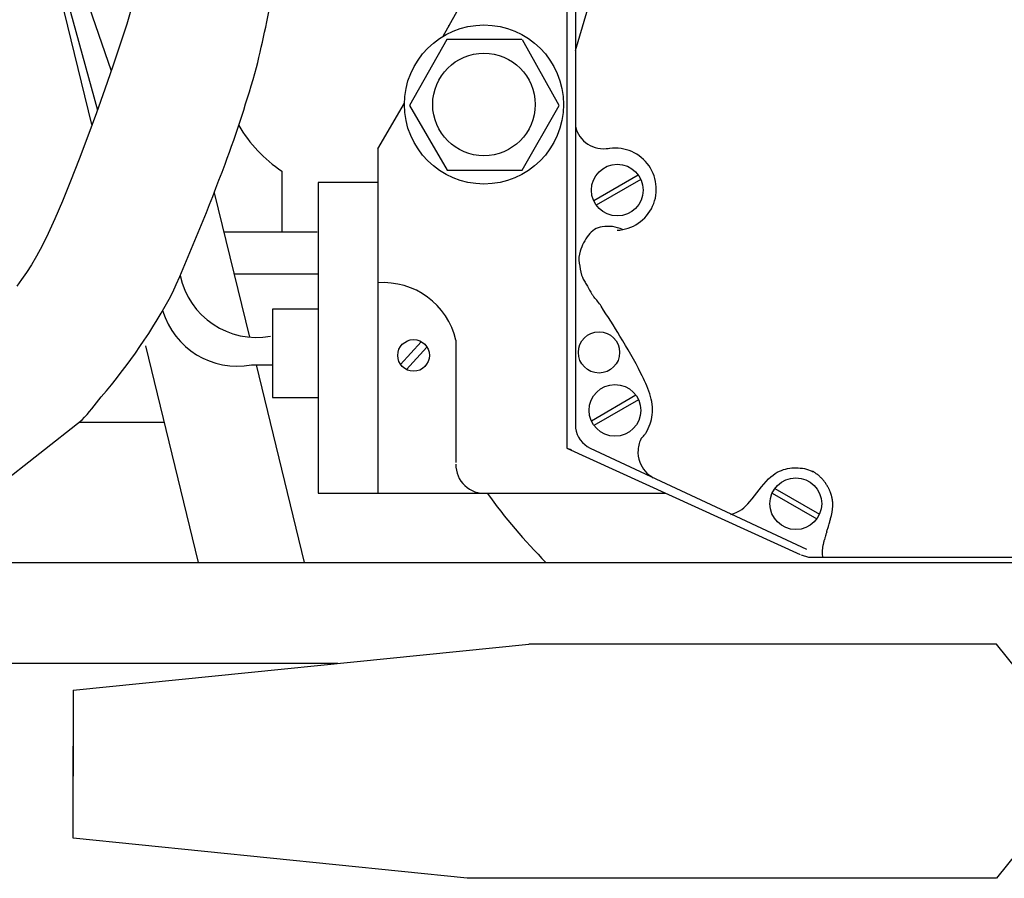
# Model space of a CAD drawing. Extents: x 149 to 250, y -977 to -912.
# Tile 101 of 156: x 239.797 to 240.031, y -963.524 to -963.32. Entities that reach past the tile are written whole.
import ezdxf

# ---------------------------------------------------------------- set-up
doc = ezdxf.new("R2010")
doc.units = 0
doc.header["$MEASUREMENT"] = 0
doc.layers.get('0').update_dxf_attribs({"linetype": 'CONTINUOUS'})

msp = doc.modelspace()

# ---------------------------------------------------------------- linework, layer by layer
for p, q in [((239.7957018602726, -963.2714965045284), (239.8136502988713, -963.3451119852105)), ((239.9287402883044, -963.302792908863), (239.9287402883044, -963.4173141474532)), ((239.9287402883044, -963.3275567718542), (239.9340033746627, -963.3098678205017)), ((239.8077896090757, -963.315136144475), (239.8150449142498, -963.3417325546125)), ((239.8122039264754, -963.3145045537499), (239.818348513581, -963.3323639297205)), ((239.8233567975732, -963.3168000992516), (239.822017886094, -963.321221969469)), ((239.822017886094, -963.321221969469), (239.8204800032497, -963.3260318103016)), ((239.8204800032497, -963.3260318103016), (239.8187413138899, -963.331231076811)), ((239.8187413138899, -963.331231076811), (239.8168423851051, -963.336707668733)), ((239.8168423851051, -963.336707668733), (239.8148343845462, -963.3423210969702)), ((239.8817146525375, -963.3508966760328), (239.8880691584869, -963.3400468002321)), ((239.8148343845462, -963.3423210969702), (239.812768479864, -963.3479308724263)), ((239.812768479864, -963.3479308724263), (239.8106958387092, -963.3533965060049)), ((239.8817146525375, -963.3508966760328), (239.8817146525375, -963.4327630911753)), ((239.8106958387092, -963.3533965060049), (239.8086676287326, -963.358577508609)), ((239.8589225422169, -963.3562267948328), (239.8589225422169, -963.3706230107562)), ((239.9436860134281, -963.3571369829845), (239.933090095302, -963.363254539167)), ((239.9443005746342, -963.3582013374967), (239.9337045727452, -963.3643189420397)), ((239.8086676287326, -963.358577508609), (239.806735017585, -963.3633333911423)), ((239.8817146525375, -963.3589186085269), (239.8675274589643, -963.3589186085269)), ((239.8675274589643, -963.3589186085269), (239.8675274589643, -963.4327630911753)), ((239.8428169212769, -963.3613574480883), (239.8511878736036, -963.3956908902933)), ((239.806735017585, -963.3633333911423), (239.8049491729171, -963.3675236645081)), ((239.8049491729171, -963.3675236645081), (239.8033467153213, -963.371049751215)), ((239.8033467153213, -963.371049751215), (239.8019060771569, -963.3739807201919)), ((239.8450759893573, -963.3706230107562), (239.8672973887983, -963.3706230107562)), ((239.8019060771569, -963.3739807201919), (239.8005911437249, -963.3764275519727)), ((239.8005911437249, -963.3764275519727), (239.7993658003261, -963.3785012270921)), ((239.7993658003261, -963.3785012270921), (239.7981939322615, -963.3803127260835)), ((239.7981939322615, -963.3803127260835), (239.797039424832, -963.3819730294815)), ((239.8475137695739, -963.3806215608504), (239.8675274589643, -963.3806215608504)), ((239.797039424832, -963.3819730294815), (239.7958661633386, -963.3835931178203)), ((239.8675274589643, -963.3889962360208), (239.8567181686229, -963.3889962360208)), ((239.8567181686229, -963.3889962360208), (239.8567181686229, -963.4100691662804)), ((239.8264808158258, -963.3977363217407), (239.8390434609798, -963.4492619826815)), ((239.8871222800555, -963.4021640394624), (239.8920778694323, -963.3967657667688)), ((239.8934338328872, -963.3980704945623), (239.8885379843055, -963.403403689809)), ((239.9003201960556, -963.3964277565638), (239.9003201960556, -963.4254747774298)), ((239.8516924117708, -963.402310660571), (239.8565316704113, -963.402310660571)), ((239.8528018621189, -963.402310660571), (239.8642492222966, -963.4492619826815)), ((239.943130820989, -963.4095124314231), (239.9325349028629, -963.4156299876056)), ((239.8567181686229, -963.4100691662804), (239.8675274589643, -963.4100691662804)), ((239.9437453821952, -963.4105767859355), (239.9331493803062, -963.4166943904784)), ((239.7703852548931, -963.4475423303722), (239.8113982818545, -963.4153763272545)), ((239.8109170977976, -963.4158931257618), (239.8309076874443, -963.4158931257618)), ((239.932236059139, -963.4220911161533), (239.9837037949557, -963.4460981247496)), ((239.9752137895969, -963.428920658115), (239.9757340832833, -963.4284926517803)), ((239.9757340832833, -963.4284926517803), (239.976242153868, -963.4281303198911)), ((239.976242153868, -963.4281303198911), (239.9767409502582, -963.4278268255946)), ((239.9767409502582, -963.4278268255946), (239.9772334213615, -963.4275753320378)), ((239.9772334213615, -963.4275753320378), (239.9777225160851, -963.4273690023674)), ((239.9777225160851, -963.4273690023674), (239.9782111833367, -963.4272009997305)), ((239.9782111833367, -963.4272009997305), (239.9787023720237, -963.427064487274)), ((239.9787023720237, -963.427064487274), (239.9791982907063, -963.4269537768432)), ((239.9791982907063, -963.4269537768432), (239.9796981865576, -963.4268677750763)), ((239.9796981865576, -963.4268677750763), (239.9802005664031, -963.426806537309)), ((239.9802005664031, -963.426806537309), (239.9807039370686, -963.426770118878)), ((239.9807039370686, -963.426770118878), (239.98120680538, -963.4267585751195)), ((239.98120680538, -963.4267585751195), (239.9817076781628, -963.4267719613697)), ((239.9817076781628, -963.4267719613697), (239.982205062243, -963.4268103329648)), ((239.982205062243, -963.4268103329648), (239.9826974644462, -963.426873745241)), ((239.9826974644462, -963.426873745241), (239.983183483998, -963.4269621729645)), ((239.983183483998, -963.4269621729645), (239.9836620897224, -963.4270752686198)), ((239.9836620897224, -963.4270752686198), (239.9841323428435, -963.4272126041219)), ((239.9841323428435, -963.4272126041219), (239.984593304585, -963.4273737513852)), ((239.984593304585, -963.4273737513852), (239.985044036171, -963.4275582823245)), ((239.985044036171, -963.4275582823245), (239.9853017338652, -963.4276799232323)), ((239.9729908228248, -963.4313143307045), (239.9735617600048, -963.430633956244)), ((239.9735617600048, -963.430633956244), (239.9741261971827, -963.4299968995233)), ((239.9741261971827, -963.4299968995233), (239.9746783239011, -963.4294211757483)), ((239.9746783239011, -963.4294211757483), (239.9752137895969, -963.428920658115)), ((239.8675274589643, -963.4327630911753), (239.8817146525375, -963.4327630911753)), ((239.8817146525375, -963.4327630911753), (239.9501015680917, -963.4327630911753)), ((239.970758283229, -963.4341087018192), (239.9712971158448, -963.4334352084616)), ((239.9712971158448, -963.4334352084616), (239.9718526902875, -963.432732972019)), ((239.9718526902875, -963.432732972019), (239.9724191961, -963.4320200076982)), ((239.9724191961, -963.4320200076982), (239.9729908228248, -963.4313143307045)), ((239.9755387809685, -963.43277169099), (239.9861347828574, -963.438889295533)), ((239.9761533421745, -963.4317073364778), (239.9867492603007, -963.43782489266)), ((239.9687829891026, -963.4362574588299), (239.9692696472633, -963.4358069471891)), ((239.9692696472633, -963.4358069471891), (239.9697502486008, -963.435301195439)), ((239.9697502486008, -963.435301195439), (239.9702420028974, -963.4347354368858)), ((239.9702420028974, -963.4347354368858), (239.970758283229, -963.4341087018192)), ((239.9656565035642, -963.4378482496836), (239.9664315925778, -963.43760243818)), ((239.9664315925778, -963.43760243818), (239.967114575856, -963.4373252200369)), ((239.967114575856, -963.4373252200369), (239.9677226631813, -963.4370118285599)), ((239.9677226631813, -963.4370118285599), (239.968273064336, -963.4366574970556)), ((239.968273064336, -963.4366574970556), (239.9687829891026, -963.4362574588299)), ((239.7660441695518, -963.4492619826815), (240.1200598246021, -963.4492619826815)), ((239.809325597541, -963.4796228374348), (239.9176258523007, -963.4686776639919)), ((240.0289013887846, -963.4686776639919), (239.9176258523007, -963.4686776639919)), ((240.0376012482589, -963.4796157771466), (240.0289013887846, -963.4686776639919)), ((239.809325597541, -963.4796228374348), (239.809325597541, -963.5000999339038)), ((239.809325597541, -963.5148664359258), (239.809325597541, -963.492958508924)), ((239.9029725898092, -963.5243807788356), (239.809325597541, -963.5148664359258)), ((240.0373121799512, -963.5138061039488), (240.0289013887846, -963.5243807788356)), ((240.0289013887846, -963.5243807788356), (239.9029725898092, -963.5243807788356))]:
    msp.add_line(p, q)
for points in [[(239.9266752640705, -963.2889411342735), (239.9266752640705, -963.422076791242), (239.9277246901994, -963.4224187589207)], [(239.8972953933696, -963.3241131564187), (239.9009287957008, -963.3176420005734), (239.9040325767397, -963.3116784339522), (239.9060037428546, -963.3072111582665), (239.9071530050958, -963.3036015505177), (239.9077910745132, -963.3002109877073), (239.9082058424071, -963.296599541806)], [(239.9159731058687, -963.3249307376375), (239.8981489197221, -963.3249307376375), (239.8893128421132, -963.3406270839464), (239.8982593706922, -963.3560019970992), (239.91604197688, -963.3560019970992), (239.9248780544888, -963.3406270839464), (239.9161524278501, -963.3249870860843)], [(239.9266752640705, -963.422076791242), (239.9822037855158, -963.447407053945)], [(239.9824503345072, -963.447487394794), (239.984131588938, -963.4480352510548), (240.0500023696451, -963.4480352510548)], [(239.8722649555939, -963.4732619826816), (239.6472784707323, -963.4732619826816)]]:
    msp.add_lwpolyline(points)
msp.add_lwpolyline([(239.9287402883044, -963.3455525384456, 0.4063164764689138), (239.9367311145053, -963.3507568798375, 0.4652777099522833)], format="xyb")
for centre, radius in [((239.9069846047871, -963.3403616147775), 0.01891806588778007), ((239.9069846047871, -963.3403616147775), 0.01218682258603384), ((239.9386954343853, -963.3607281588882), 0.006148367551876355), ((239.9343415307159, -963.3993099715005), 0.004910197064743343), ((239.8902299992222, -963.4000431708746), 0.00376244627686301), ((239.9381402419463, -963.4131036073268), 0.006148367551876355), ((239.9811439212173, -963.4352985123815), 0.006148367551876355)]:
    msp.add_circle(centre, radius)
for centre, radius, start, end in [((239.4044796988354, -963.2245831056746), 0.460992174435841, 346.5830935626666, 349.0332363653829), ((239.5726360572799, -963.2530315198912), 0.2910454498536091, 339.5924642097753, 344.3488990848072), ((239.8781161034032, -963.3278569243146), 0.03425262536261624, 210.6788130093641, 235.9197868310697), ((239.9382090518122, -963.3605148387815), 0.0097598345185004, 272.5006216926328, 101.786757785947), ((239.3380074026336, -963.1657387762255), 0.5413864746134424, 336.1054752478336, 339.5924642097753), ((239.9358755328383, -963.3744101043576), 0.005030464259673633, 99.15855739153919, 143.5152164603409), ((239.9364118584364, -963.3777367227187), 0.008400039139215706, 65.18805634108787, 99.15855739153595), ((239.9426978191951, -963.3794555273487), 0.01351573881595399, 143.5152164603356, 161.8524762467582), ((239.9356450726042, -963.3771438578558), 0.006093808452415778, 161.852476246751, 189.3072416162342), ((239.9689515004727, -963.3716853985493), 0.03984455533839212, 189.3072416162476, 193.4007272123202), ((239.8529053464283, -963.3772198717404), 0.01855069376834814, 191.8308320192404, 280.3777252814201), ((239.9329533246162, -963.3802618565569), 0.002838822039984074, 193.4007272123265, 208.7794675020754), ((240.1291344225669, -963.2725019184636), 0.2266673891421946, 208.7794675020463, 209.070107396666), ((239.8830502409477, -963.4004453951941), 0.017731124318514, 13.09620497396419, 94.3198686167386), ((239.9790294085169, -963.3559467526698), 0.05492759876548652, 209.0701073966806, 209.6605203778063), ((240.1089885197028, -963.2819380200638), 0.2044824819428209, 209.6605203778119, 210.27233120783), ((239.7114773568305, -963.320110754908), 0.1377698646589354, 319.3245130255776, 331.8869620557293), ((239.9510988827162, -963.3740990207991), 0.02166347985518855, 210.2723312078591, 212.152074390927), ((239.9355131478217, -963.3838956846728), 0.003254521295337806, 212.1520743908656, 223.6779363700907), ((239.9238535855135, -963.3950292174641), 0.01286692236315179, 37.88855873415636, 43.67793637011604), ((239.9212288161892, -963.3970717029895), 0.01619275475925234, 32.55297237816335, 37.8885587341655), ((239.5122885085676, -963.6581272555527), 0.5013547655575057, 31.59441508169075, 32.55297237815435), ((239.8483507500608, -963.3840634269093), 0.01855069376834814, 196.612642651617, 280.3777252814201), ((239.8218406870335, -963.4677310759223), 0.1379359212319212, 27.37827026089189, 31.59441508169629), ((239.9109522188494, -963.4215829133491), 0.03758395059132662, 19.29633974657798, 27.37827026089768), ((239.758337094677, -963.3664541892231), 0.07217246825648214, 317.3241050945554, 322.9831946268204), ((239.9355570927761, -963.4129681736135), 0.0115145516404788, 6.480116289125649, 19.29633974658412), ((239.9361347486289, -963.4129025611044), 0.01093318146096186, 353.3260899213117, 6.480116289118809), ((239.9369983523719, -963.4130036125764), 0.01006368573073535, 340.67342745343, 353.3260899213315), ((239.935435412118, -963.4124554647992), 0.0117199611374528, 328.9522260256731, 340.6734274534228), ((239.9349859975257, -963.4164111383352), 0.00631065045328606, 188.2268573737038, 244.1662420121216), ((239.9372487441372, -963.4121008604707), 0.0104627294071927, 312.327032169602, 318.4908726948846), ((239.9423588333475, -963.4166233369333), 0.003638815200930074, 318.4908726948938, 328.952226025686), ((239.950648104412, -963.4229416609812), 0.007042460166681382, 152.017569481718, 176.2547481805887), ((239.950648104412, -963.4229416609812), 0.007042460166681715, 176.2547481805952, 200.4919268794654), ((239.9069803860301, -963.4261315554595), 0.006664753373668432, 177.8796155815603, 275.7228272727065), ((239.950648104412, -963.4229416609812), 0.007042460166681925, 200.4919268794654, 220.7989588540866), ((239.950648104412, -963.4229416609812), 0.007042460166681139, 220.7989588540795, 241.1059908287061), ((239.9800586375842, -963.4367859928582), 0.01050298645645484, 59.77701073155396, 60.88589402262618), ((239.9844907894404, -963.4291778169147), 0.001697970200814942, 57.0188957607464, 59.77701073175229), ((239.9324224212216, -963.5094139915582), 0.09734815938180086, 56.77266722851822, 57.01889576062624), ((239.9843272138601, -963.4301776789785), 0.002624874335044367, 55.27312033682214, 56.77266722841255), ((239.9804959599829, -963.4357051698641), 0.009350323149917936, 53.77739598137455, 55.27312033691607), ((239.9804874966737, -963.4357167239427), 0.009364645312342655, 52.28281589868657, 53.77739598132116), ((239.9804763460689, -963.4357311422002), 0.009382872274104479, 50.78854735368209, 52.28281589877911), ((239.9804499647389, -963.4357634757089), 0.009424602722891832, 49.29759084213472, 50.78854735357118), ((239.980451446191, -963.4357617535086), 0.009422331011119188, 47.8035634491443, 49.29759084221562), ((239.9804280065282, -963.435787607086), 0.00945722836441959, 46.31229525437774, 47.8035634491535), ((239.9803977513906, -963.4358192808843), 0.009501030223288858, 44.82007301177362, 46.31229525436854), ((239.9804433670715, -963.435773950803), 0.009436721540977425, 43.32277457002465, 44.82007301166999), ((239.9802822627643, -963.4359258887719), 0.009658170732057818, 41.84656379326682, 43.32277457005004), ((239.9803489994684, -963.4358661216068), 0.009568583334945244, 40.36345810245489, 41.84656379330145), ((239.9800609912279, -963.4361109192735), 0.009946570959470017, 38.91976772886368, 40.3634581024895), ((239.98020453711, -963.4359950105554), 0.009762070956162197, 37.46249784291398, 38.91976772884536), ((239.9799155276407, -963.4362164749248), 0.0101261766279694, 36.03923294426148, 37.46249784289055), ((239.9800438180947, -963.4361231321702), 0.009967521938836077, 34.60468500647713, 36.0392329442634), ((239.9798250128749, -963.4362741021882), 0.01023335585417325, 33.19327793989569, 34.60468500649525), ((239.9799008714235, -963.436224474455), 0.01014270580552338, 31.77557738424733, 33.19327793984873), ((239.9797722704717, -963.4363041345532), 0.01029398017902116, 30.37022918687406, 31.77557738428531), ((239.9797893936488, -963.436294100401), 0.01027413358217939, 28.96352421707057, 30.37022918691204), ((240.023454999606, -963.348605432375), 0.1431077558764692, 216.0203078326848, 224.6973599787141), ((239.9797603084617, -963.4363101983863), 0.01030737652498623, 27.55851577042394, 28.96352421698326), ((239.9797144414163, -963.4363341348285), 0.01035911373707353, 26.15702045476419, 27.55851577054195), ((239.9798732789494, -963.4362561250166), 0.0101821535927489, 24.74674689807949, 26.15702045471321), ((239.9794218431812, -963.4364642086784), 0.010679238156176, 23.36968792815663, 24.74674689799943), ((239.9803824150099, -963.4360491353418), 0.009632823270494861, 21.92378323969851, 23.3696879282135), ((239.9786923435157, -963.4367293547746), 0.01145464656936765, 20.59784351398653, 21.92378323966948), ((239.9813946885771, -963.4357137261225), 0.008567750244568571, 18.9765029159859, 20.59784351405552), ((239.979639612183, -963.4363172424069), 0.01042369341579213, 17.50658101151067, 18.97650291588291), ((239.982872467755, -963.4352975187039), 0.00703382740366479, 15.53547130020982, 17.50658101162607), ((239.9809061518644, -963.4358441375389), 0.009074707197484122, 13.80012751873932, 15.53547130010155), ((239.9832451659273, -963.4352696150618), 0.006666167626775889, 11.63536651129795, 13.80012751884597), ((239.9817572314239, -963.4355760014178), 0.008185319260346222, 9.681812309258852, 11.63536651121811), ((239.9830530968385, -963.4353549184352), 0.006870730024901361, 7.455973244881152, 9.681812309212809), ((239.9820338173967, -963.4354883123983), 0.007898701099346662, 5.380037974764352, 7.455973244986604), ((239.9824533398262, -963.4354488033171), 0.007477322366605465, 3.189760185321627, 5.380037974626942), ((239.9817953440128, -963.4354854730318), 0.008136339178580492, 1.09006821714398, 3.189760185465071), ((239.9810690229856, -963.4354871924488), 0.008862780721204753, 356.976729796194, 359.0136513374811), ((239.981402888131, -963.4354929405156), 0.008528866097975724, 359.0136513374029, 1.090068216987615), ((239.9544514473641, -963.4299076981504), 0.03608892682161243, 346.0495101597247, 346.8274641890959), ((239.9757622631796, -963.4348953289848), 0.01420223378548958, 346.8274641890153, 348.3097430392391), ((239.9705908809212, -963.4338253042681), 0.01948315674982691, 348.3097430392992, 349.5752813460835), ((239.9792564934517, -963.4354196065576), 0.01067210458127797, 349.5752813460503, 351.440413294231), ((239.9768029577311, -963.4350503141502), 0.01315327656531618, 351.4404132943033, 353.1204315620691), ((239.9801075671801, -963.4354490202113), 0.009824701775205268, 353.1204315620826, 355.0667676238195), ((239.9797312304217, -963.4354165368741), 0.01020243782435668, 355.0667676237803, 356.9767297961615), ((239.9523591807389, -963.4295413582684), 0.03819327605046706, 343.0367215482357, 343.517181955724), ((239.8655869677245, -963.4038665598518), 0.1286842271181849, 343.5171819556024, 343.7789324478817), ((239.9625295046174, -963.4320696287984), 0.02772250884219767, 343.7789324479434, 344.5100595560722), ((239.9282668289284, -963.4225742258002), 0.06327660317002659, 344.5100595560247, 344.9939933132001), ((239.9704495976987, -963.4338818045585), 0.01960456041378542, 344.9939933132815, 346.0495101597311), ((240.1968930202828, -963.5058063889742), 0.2179566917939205, 163.1700947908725, 163.3170987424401), ((240.0496431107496, -963.4612651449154), 0.06411762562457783, 162.8990595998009, 163.1700947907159), ((240.2840917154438, -963.5333951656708), 0.3094110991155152, 162.8161529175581, 162.8990595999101), ((239.7086609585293, -963.3554348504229), 0.2929097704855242, 342.8138176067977, 342.9013949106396), ((239.7078608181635, -963.3551887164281), 0.2937469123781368, 342.9013949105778, 342.9782025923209), ((239.5048624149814, -963.2930414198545), 0.5060453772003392, 342.9782025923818, 343.0367215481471), ((240.0042839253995, -963.448561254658), 0.01702085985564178, 168.0476855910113, 169.3832244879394), ((239.9972173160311, -963.4470653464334), 0.009797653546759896, 166.2873579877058, 168.0476855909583), ((240.0191669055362, -963.4524212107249), 0.0323912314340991, 165.505312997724, 166.2873579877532), ((240.0029788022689, -963.4482362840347), 0.01567093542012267, 164.3809627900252, 165.5053129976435), ((240.0599979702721, -963.4641767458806), 0.07487637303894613, 163.9887079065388, 164.3809627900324), ((240.0125772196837, -963.4505689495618), 0.02554180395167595, 163.317098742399, 163.9887079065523), ((239.9936935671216, -963.4468560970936), 0.006276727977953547, 178.8345633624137, 181.7361177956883), ((239.9954745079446, -963.446892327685), 0.008058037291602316, 176.3939786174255, 178.8345633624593), ((239.9944715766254, -963.4468325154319), 0.007055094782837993, 181.7361177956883, 184.4729037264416), ((239.9937859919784, -963.4467859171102), 0.006366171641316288, 173.6481205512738, 176.393978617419), ((239.9896947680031, -963.4472061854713), 0.002263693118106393, 184.4729037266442, 187.2429861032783), ((240.0493831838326, -963.4396202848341), 0.06243223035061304, 187.2429861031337, 187.7462229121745), ((239.998163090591, -963.4472731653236), 0.01077030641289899, 171.7171151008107, 173.6481205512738), ((239.9948013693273, -963.4467837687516), 0.007373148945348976, 169.3832244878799, 171.7171151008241)]:
    msp.add_arc(centre, radius, start, end)
msp.add_point((239.8986552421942, -963.3216912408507))

doc.saveas('drawing.dxf')
